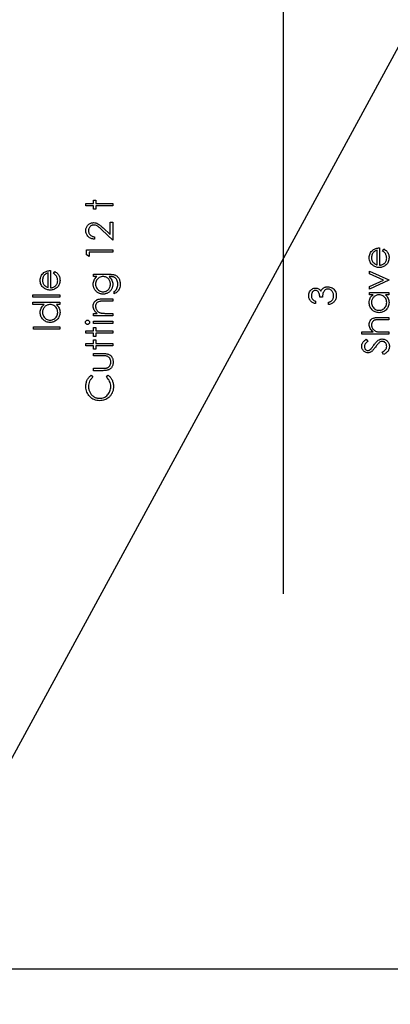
# Model space of a CAD drawing. Header units: inches. Extents: x 0.1 to 87.3, y 0.1 to 33.9.
# Tile 105 of 161: x 25.5 to 26.8, y 18.1 to 21.6. Entities that reach past the tile are written whole.
import ezdxf

# ---------------------------------------------------------------- set-up
doc = ezdxf.new("R2010")
doc.units = ezdxf.units.IN
doc.header["$MEASUREMENT"] = 0
doc.layers.add('BOARDER_2', color=5, linetype='Continuous', lineweight=35)
doc.layers.add('DIMENSIONS', color=171, linetype='Continuous')
doc.layers.add('STATION_LINES', color=231, linetype='Continuous')
doc.styles.add('SLDTEXTSTYLE0', font='TXT', dxfattribs={"width": 0.75})
doc.dimstyles.new('SLDDIMSTYLE3', dxfattribs={"dimtxt": 0.125, "dimasz": 0.13, "dimexe": 0, "dimexo": 0.0625, "dimgap": 0.03125, "dimtad": 0, "dimtih": 1, "dimtoh": 1, "dimdec": 4, "dimlfac": 1.333333, "dimrnd": 1e-09, "dimzin": 12, "dimdsep": 46, "dimtxsty": 'SLDTEXTSTYLE0', "dimsah": 1, "dimcen": 0.09, "dimadec": 0, "dimazin": 3, "dimtfac": 1, "dimtdec": 4, "dimtofl": 0, "dimtmove": 0, "dimatfit": 3, "dimfxl": 0, "dimfrac": 2, "dimtolj": 1, "dimtzin": 12, "dimarcsym": 0})
doc.dimstyles.new('SLDDIMSTYLE5', dxfattribs={"dimtxt": 0.18, "dimasz": 0.04, "dimexe": 0, "dimexo": 0.0625, "dimgap": 0, "dimtad": 0, "dimtih": 1, "dimtoh": 1, "dimdec": 0, "dimrnd": 1e-09, "dimzin": 0, "dimdsep": 46, "dimtxsty": 'Standard', "dimblk1": 'DOT', "dimblk2": 'DOT', "dimsah": 1, "dimcen": 0.09, "dimadec": 0, "dimazin": 0, "dimtfac": 0.04, "dimtdec": 0, "dimtofl": 0, "dimtmove": 0, "dimatfit": 3, "dimldrblk": 'DOT', "dimfxl": 0, "dimfrac": 2, "dimtolj": 1, "dimtzin": 0, "dimarcsym": 0})

# ---------------------------------------------------------------- blocks, each defined once
blk = doc.blocks.new('_D_6')
at = {"layer": 'DIMENSIONS'}
for p, q in [((1.8075, 22.5336), (1.8075, 18.1371)), ((31.7987, 22.2074), (31.7987, 18.1371)), ((1.8075, 18.2621), (17.0853, 18.2621)), ((31.7987, 18.2621), (17.7325, 18.2621))]:
    blk.add_line(p, q, dxfattribs=at)
for centre, start, end in [((17.3071, 18.2494), 153.4349, 206.5651), ((17.5106, 18.2494), 333.4349, 26.5651)]:
    blk.add_arc(centre, 0.2219, start, end, dxfattribs=at)
for points in [[(1.8075, 18.2621), (1.9375, 18.2421), (1.9375, 18.2821)], [(31.7987, 18.2621), (31.6687, 18.2821), (31.6687, 18.2421)]]:
    blk.add_solid(points, dxfattribs=at)
at = {"layer": 'DIMENSIONS', "insert": (17.1087, 18.3113), "char_height": 0.125, "attachment_point": 1, "style": 'SLDTEXTSTYLE0'}
blk.add_mtext('39.9883', dxfattribs=at)
blk = doc.blocks.new('_Dot')
at = {"color": 0, "linetype": 'ByBlock', "lineweight": -2}
blk.add_line((-0.5, 0), (-1, 0), dxfattribs=at)
at = {"color": 0, "linetype": 'ByBlock', "const_width": 0.5}
blk.add_lwpolyline([(-0.25, 0, 1), (0.25, 0, 1)], format="xyb", close=True, dxfattribs=at)

msp = doc.modelspace()

# ---------------------------------------------------------------- linework, layer by layer
at = {"color": 7, "linetype": 'Continuous', "flags": 128}
for points in [[(25.742077, 20.983629), (25.742075, 20.992043), (25.742075, 20.992043), (25.769719, 20.992043), (25.769719, 20.992043), (25.769719, 21.004062), (25.769719, 21.004062), (25.778133, 21.004062), (25.778133, 21.004062), (25.778133, 20.992043), (25.778133, 20.992043), (25.838229, 20.992043), (25.838229, 20.992043), (25.838229, 20.983629), (25.838229, 20.983629), (25.778133, 20.983629), (25.778133, 20.983629), (25.778133, 20.97161), (25.778133, 20.97161), (25.769719, 20.97161), (25.769719, 20.97161), (25.769719, 20.983629), (25.769719, 20.983629), (25.742075, 20.983629)], [(25.773328, 20.873052), (25.773325, 20.864639), (25.773325, 20.864639), (25.769982, 20.864864), (25.76679, 20.865353), (25.763766, 20.866085), (25.760874, 20.867099), (25.758151, 20.868357), (25.755559, 20.869879), (25.753137, 20.871663), (25.750864, 20.87371), (25.748798, 20.875945), (25.747014, 20.87833), (25.745512, 20.880827), (25.744272, 20.883438), (25.743315, 20.886198), (25.74262, 20.889072), (25.742207, 20.892077), (25.742075, 20.895213), (25.742075, 20.895213), (25.742207, 20.898293), (25.742601, 20.901241), (25.74324, 20.904021), (25.74416, 20.906669), (25.745324, 20.909148), (25.746751, 20.911476), (25.748423, 20.913674), (25.750376, 20.915702), (25.752498, 20.917542), (25.754714, 20.91912), (25.757024, 20.920472), (25.759428, 20.92158), (25.761907, 20.922425), (25.764499, 20.923045), (25.767165, 20.923402), (25.769945, 20.923533), (25.769945, 20.923533), (25.773851, 20.923289), (25.777626, 20.922557), (25.781269, 20.921355), (25.7848, 20.919646), (25.786603, 20.918556), (25.788575, 20.917242), (25.790697, 20.915702), (25.792969, 20.913937), (25.795392, 20.911927), (25.797965, 20.909711), (25.800688, 20.907251), (25.80358, 20.904565), (25.80358, 20.904565), (25.828614, 20.881109), (25.828614, 20.881109), (25.828614, 20.924735), (25.828614, 20.924735), (25.838229, 20.924735), (25.838229, 20.924735), (25.838229, 20.861033), (25.838229, 20.861033), (25.799429, 20.897391), (25.799429, 20.897391), (25.79665, 20.900039), (25.794058, 20.902443), (25.791655, 20.904603), (25.789438, 20.906518), (25.787391, 20.90819), (25.785551, 20.909636), (25.78388, 20.910819), (25.782396, 20.911777), (25.779579, 20.913242), (25.776687, 20.914293), (25.773738, 20.914913), (25.770696, 20.91512), (25.770696, 20.91512), (25.76878, 20.915026), (25.76694, 20.914744), (25.765175, 20.914293), (25.763466, 20.913655), (25.761813, 20.91281), (25.760254, 20.911796), (25.758752, 20.910613), (25.757306, 20.909223), (25.755991, 20.907702), (25.754846, 20.906105), (25.753888, 20.904434), (25.753099, 20.902669), (25.752479, 20.900809), (25.752047, 20.898894), (25.751784, 20.896884), (25.751691, 20.894781), (25.751691, 20.894781), (25.751784, 20.892584), (25.752047, 20.89048), (25.752479, 20.888471), (25.753118, 20.886555), (25.753907, 20.884734), (25.754883, 20.883006), (25.756029, 20.881372), (25.757362, 20.879832), (25.758865, 20.878424), (25.760498, 20.877184), (25.762283, 20.876095), (25.764198, 20.875156), (25.766264, 20.874386), (25.76848, 20.873785), (25.770827, 20.873334), (25.773325, 20.873052)], [(25.744481, 20.808843), (25.744479, 20.826177), (25.744479, 20.826177), (25.838229, 20.826177), (25.838229, 20.826177), (25.838229, 20.817764), (25.838229, 20.817764), (25.754094, 20.817764), (25.754094, 20.817764), (25.754094, 20.803341), (25.754094, 20.803341), (25.744479, 20.808843)], [(26.800962, 20.822309), (26.804886, 20.829783), (26.804886, 20.829783), (26.808022, 20.827943), (26.810839, 20.825971), (26.813337, 20.823867), (26.815516, 20.821614), (26.817431, 20.819229), (26.819084, 20.816712), (26.820511, 20.814027), (26.821675, 20.81121), (26.822596, 20.808224), (26.823272, 20.80505), (26.823666, 20.801688), (26.823798, 20.798139), (26.823798, 20.798139), (26.823629, 20.794195), (26.823122, 20.790477), (26.822276, 20.786983), (26.821093, 20.783697), (26.819572, 20.780655), (26.817713, 20.777819), (26.815516, 20.77519), (26.81298, 20.772805), (26.810238, 20.770664), (26.807403, 20.768804), (26.804473, 20.767246), (26.801468, 20.765969), (26.798351, 20.764954), (26.795177, 20.764241), (26.79189, 20.763828), (26.788529, 20.763677), (26.788529, 20.763677), (26.785374, 20.763809), (26.782294, 20.764166), (26.779308, 20.764785), (26.776397, 20.765649), (26.77358, 20.766757), (26.770857, 20.76811), (26.768209, 20.769725), (26.765655, 20.771565), (26.765655, 20.771565), (26.762669, 20.774175), (26.760077, 20.776992), (26.75788, 20.780016), (26.756077, 20.783265), (26.754687, 20.786721), (26.753692, 20.790383), (26.753091, 20.794251), (26.752884, 20.798345), (26.752884, 20.798345), (26.753091, 20.802552), (26.753729, 20.806552), (26.754781, 20.810327), (26.756265, 20.813876), (26.758143, 20.817219), (26.760471, 20.820337), (26.763213, 20.823248), (26.766368, 20.825933), (26.766368, 20.825933), (26.768828, 20.827661), (26.77142, 20.829145), (26.774181, 20.830422), (26.777073, 20.831455), (26.780115, 20.832281), (26.783308, 20.832882), (26.786651, 20.833239), (26.790144, 20.833389), (26.790144, 20.833389), (26.790144, 20.772091), (26.790144, 20.772091), (26.792848, 20.77226), (26.79544, 20.772635), (26.7979, 20.773236), (26.800229, 20.774063), (26.802426, 20.775077), (26.804511, 20.776316), (26.806464, 20.777781), (26.808304, 20.779453), (26.809957, 20.781293), (26.811403, 20.783227), (26.812624, 20.785274), (26.813619, 20.787434), (26.814389, 20.789688), (26.814933, 20.792054), (26.815271, 20.794514), (26.815384, 20.797087), (26.815384, 20.797087), (26.81529, 20.799604), (26.81499, 20.802064), (26.814483, 20.804505), (26.813769, 20.806909), (26.812905, 20.809219), (26.81191, 20.811341), (26.810783, 20.813276), (26.809525, 20.815041), (26.808004, 20.81675), (26.806069, 20.818534), (26.803722, 20.820393), (26.800961, 20.822309)], [(26.781733, 20.824975), (26.778406, 20.82398), (26.775458, 20.822759), (26.772829, 20.821351), (26.770575, 20.819736), (26.768584, 20.817895), (26.766819, 20.815754), (26.765223, 20.813351), (26.763852, 20.810665), (26.762744, 20.807811), (26.761936, 20.804862), (26.761467, 20.801857), (26.761298, 20.798777), (26.761298, 20.798777), (26.761392, 20.796261), (26.761692, 20.793819), (26.762199, 20.791472), (26.762913, 20.789237), (26.763814, 20.787059), (26.764903, 20.784993), (26.766218, 20.783021), (26.76772, 20.781124), (26.76772, 20.781124), (26.76896, 20.779809), (26.77035, 20.778589), (26.771871, 20.777443), (26.773561, 20.776392), (26.775383, 20.775415), (26.777355, 20.774514), (26.779458, 20.773706), (26.78173, 20.772974), (26.78173, 20.772974), (26.78173, 20.824975)], [(25.627214, 20.74178), (25.631136, 20.749254), (25.631136, 20.749254), (25.634272, 20.747414), (25.637089, 20.745442), (25.639587, 20.743339), (25.641766, 20.741085), (25.643681, 20.7387), (25.645334, 20.736183), (25.646761, 20.733498), (25.647925, 20.730681), (25.648846, 20.727695), (25.649522, 20.724521), (25.649916, 20.721159), (25.650048, 20.71761), (25.650048, 20.71761), (25.649879, 20.713666), (25.649372, 20.709948), (25.648526, 20.706455), (25.647343, 20.703168), (25.645822, 20.700126), (25.643963, 20.69729), (25.641766, 20.694661), (25.63923, 20.692276), (25.636488, 20.690135), (25.633653, 20.688276), (25.630723, 20.686717), (25.627718, 20.68544), (25.624601, 20.684426), (25.621427, 20.683712), (25.61814, 20.683299), (25.614779, 20.683149), (25.614779, 20.683149), (25.611624, 20.68328), (25.608544, 20.683637), (25.605558, 20.684257), (25.602647, 20.68512), (25.59983, 20.686228), (25.597107, 20.687581), (25.594459, 20.689196), (25.591905, 20.691036), (25.591905, 20.691036), (25.588919, 20.693647), (25.586327, 20.696464), (25.58413, 20.699487), (25.582327, 20.702736), (25.580937, 20.706192), (25.579942, 20.709854), (25.579341, 20.713722), (25.579134, 20.717817), (25.579134, 20.717817), (25.579341, 20.722023), (25.579979, 20.726023), (25.581031, 20.729798), (25.582515, 20.733348), (25.584393, 20.73669), (25.586721, 20.739808), (25.589463, 20.742719), (25.592618, 20.745404), (25.592618, 20.745404), (25.595078, 20.747132), (25.59767, 20.748616), (25.600431, 20.749893), (25.603323, 20.750926), (25.606365, 20.751752), (25.609558, 20.752353), (25.612901, 20.75271), (25.616394, 20.75286), (25.616394, 20.75286), (25.616394, 20.691562), (25.616394, 20.691562), (25.619098, 20.691731), (25.62169, 20.692107), (25.62415, 20.692708), (25.626479, 20.693534), (25.628676, 20.694548), (25.630761, 20.695788), (25.632714, 20.697252), (25.634554, 20.698924), (25.636207, 20.700764), (25.637653, 20.702699), (25.638874, 20.704746), (25.639869, 20.706905), (25.640639, 20.709159), (25.641183, 20.711525), (25.641521, 20.713985), (25.641634, 20.716558), (25.641634, 20.716558), (25.64154, 20.719075), (25.64124, 20.721535), (25.640733, 20.723976), (25.640019, 20.72638), (25.639155, 20.72869), (25.63816, 20.730812), (25.637033, 20.732747), (25.635775, 20.734512), (25.634254, 20.736221), (25.632319, 20.738005), (25.629972, 20.739864), (25.627211, 20.74178)], [(25.607981, 20.744447), (25.604656, 20.743451), (25.601708, 20.742231), (25.599079, 20.740822), (25.596825, 20.739207), (25.594834, 20.737367), (25.593069, 20.735226), (25.591473, 20.732822), (25.590102, 20.730136), (25.588994, 20.727282), (25.588186, 20.724333), (25.587717, 20.721328), (25.587548, 20.718248), (25.587548, 20.718248), (25.587642, 20.715732), (25.587942, 20.713291), (25.588449, 20.710943), (25.589163, 20.708708), (25.590064, 20.70653), (25.591153, 20.704464), (25.592468, 20.702492), (25.59397, 20.700595), (25.59397, 20.700595), (25.59521, 20.699281), (25.5966, 20.69806), (25.598121, 20.696914), (25.599811, 20.695863), (25.601633, 20.694886), (25.603605, 20.693985), (25.605708, 20.693177), (25.60798, 20.692445), (25.60798, 20.692445), (25.60798, 20.744447)], [(26.754087, 20.686754), (26.754086, 20.695863), (26.754086, 20.695863), (26.803966, 20.718605), (26.803966, 20.718605), (26.754086, 20.741348), (26.754086, 20.741348), (26.754086, 20.750456), (26.754086, 20.750456), (26.822596, 20.719206), (26.822596, 20.719206), (26.822596, 20.718004), (26.822596, 20.718004), (26.754086, 20.686754)], [(25.76972, 20.731225), (25.769719, 20.739639), (25.769719, 20.739639), (25.824088, 20.739639), (25.824088, 20.739639), (25.827562, 20.739601), (25.830792, 20.739489), (25.833778, 20.739282), (25.83652, 20.739019), (25.839037, 20.738662), (25.84129, 20.73823), (25.843318, 20.737723), (25.845103, 20.737141), (25.845103, 20.737141), (25.847394, 20.736202), (25.849535, 20.735113), (25.851544, 20.733873), (25.853422, 20.732465), (25.855169, 20.730887), (25.856784, 20.729178), (25.858249, 20.7273), (25.859582, 20.725253), (25.860784, 20.723094), (25.861817, 20.720821), (25.862681, 20.718436), (25.863394, 20.715939), (25.863958, 20.713347), (25.864352, 20.710643), (25.864596, 20.707826), (25.864671, 20.704915), (25.864671, 20.704915), (25.864521, 20.70067), (25.864052, 20.696651), (25.863263, 20.692839), (25.862155, 20.689252), (25.860784, 20.685947), (25.859206, 20.682961), (25.857422, 20.680313), (25.855413, 20.677965), (25.853046, 20.675824), (25.850211, 20.673777), (25.846868, 20.671805), (25.843037, 20.669927), (25.843037, 20.669927), (25.843037, 20.678341), (25.843037, 20.678341), (25.846192, 20.680463), (25.848896, 20.682886), (25.851168, 20.68559), (25.853009, 20.688576), (25.854436, 20.6919), (25.85545, 20.6956), (25.856051, 20.699656), (25.856258, 20.704107), (25.856258, 20.704107), (25.856051, 20.708502), (25.85545, 20.712539), (25.854436, 20.71622), (25.853009, 20.719544), (25.851281, 20.722474), (25.849366, 20.724953), (25.847225, 20.726962), (25.844877, 20.72854), (25.843544, 20.729178), (25.842023, 20.729723), (25.840295, 20.730174), (25.838379, 20.730549), (25.836238, 20.73085), (25.83391, 20.731056), (25.831374, 20.731188), (25.828651, 20.731225), (25.828651, 20.731225), (25.825102, 20.731225), (25.825102, 20.731225), (25.828088, 20.728596), (25.830717, 20.725704), (25.832952, 20.72253), (25.83483, 20.719075), (25.836313, 20.715431), (25.837384, 20.711675), (25.838022, 20.707826), (25.838229, 20.703844), (25.838229, 20.703844), (25.838154, 20.701497), (25.837947, 20.699187), (25.837572, 20.696914), (25.837065, 20.69468), (25.836407, 20.692482), (25.835619, 20.690323), (25.834661, 20.688182), (25.833572, 20.686097), (25.832351, 20.684088), (25.831036, 20.682191), (25.829628, 20.680407), (25.828107, 20.678735), (25.826492, 20.677195), (25.824783, 20.675768), (25.822961, 20.674453), (25.821045, 20.673251), (25.819055, 20.6722), (25.817008, 20.67128), (25.814923, 20.670491), (25.812782, 20.669852), (25.810604, 20.669364), (25.808369, 20.669007), (25.806078, 20.668801), (25.803749, 20.668725), (25.803749, 20.668725), (25.80142, 20.668801), (25.79911, 20.669026), (25.796857, 20.669383), (25.794641, 20.669909), (25.792462, 20.670566), (25.790321, 20.671373), (25.788237, 20.672331), (25.786171, 20.673439), (25.78418, 20.674679), (25.782302, 20.676031), (25.780537, 20.677496), (25.778865, 20.679073), (25.777307, 20.680764), (25.77586, 20.682566), (25.774508, 20.684482), (25.773269, 20.68651), (25.772161, 20.688614), (25.771184, 20.690736), (25.770377, 20.692895), (25.769701, 20.695074), (25.769194, 20.69729), (25.768818, 20.699544), (25.768593, 20.701816), (25.768517, 20.704107), (25.768517, 20.704107), (25.768705, 20.707882), (25.76925, 20.711525), (25.770151, 20.715037), (25.771428, 20.718418), (25.773156, 20.721704), (25.775447, 20.724953), (25.778302, 20.728108), (25.781701, 20.731225), (25.781701, 20.731225), (25.769719, 20.731225)], [(25.776932, 20.704783), (25.777156, 20.701102), (25.777832, 20.697553), (25.77894, 20.694154), (25.780499, 20.690867), (25.782471, 20.687825), (25.784781, 20.685139), (25.787429, 20.682792), (25.790415, 20.680782), (25.793645, 20.679186), (25.797007, 20.678059), (25.800481, 20.677364), (25.804087, 20.677139), (25.804087, 20.677139), (25.80681, 20.677252), (25.80942, 20.677608), (25.811918, 20.678209), (25.814284, 20.679036), (25.816519, 20.680087), (25.818641, 20.681383), (25.820651, 20.682923), (25.822529, 20.684689), (25.824238, 20.686642), (25.825722, 20.688745), (25.826961, 20.690999), (25.827994, 20.693365), (25.828783, 20.695881), (25.829365, 20.698548), (25.829703, 20.701346), (25.829816, 20.704276), (25.829816, 20.704276), (25.829703, 20.707243), (25.829365, 20.71006), (25.828801, 20.712727), (25.828013, 20.715244), (25.826999, 20.71761), (25.82574, 20.719826), (25.824275, 20.721911), (25.822585, 20.723826), (25.820707, 20.725554), (25.818679, 20.727056), (25.816519, 20.728333), (25.814228, 20.729385), (25.811787, 20.730193), (25.809195, 20.730756), (25.806472, 20.731113), (25.803599, 20.731225), (25.803599, 20.731225), (25.799861, 20.731019), (25.79635, 20.73038), (25.793025, 20.72931), (25.789908, 20.727826), (25.787053, 20.725948), (25.784537, 20.723713), (25.782302, 20.721141), (25.780405, 20.718192), (25.778884, 20.715018), (25.777795, 20.711732), (25.777156, 20.708314), (25.776931, 20.704783)], [(26.561098, 20.643485), (26.561097, 20.635072), (26.561097, 20.635072), (26.55828, 20.635804), (26.555651, 20.636706), (26.553172, 20.637738), (26.550862, 20.63894), (26.548721, 20.640274), (26.546749, 20.641776), (26.544927, 20.643429), (26.543294, 20.645232), (26.541829, 20.647147), (26.54057, 20.649157), (26.5395, 20.651241), (26.538617, 20.65342), (26.537941, 20.655692), (26.537453, 20.65804), (26.537152, 20.660462), (26.537059, 20.662979), (26.537059, 20.662979), (26.537265, 20.666641), (26.537904, 20.670172), (26.538955, 20.673571), (26.54042, 20.676857), (26.542242, 20.6799), (26.544364, 20.682566), (26.546787, 20.684876), (26.549491, 20.686829), (26.552383, 20.688369), (26.555332, 20.689477), (26.558336, 20.690135), (26.561416, 20.69036), (26.561416, 20.69036), (26.564384, 20.690191), (26.567182, 20.689684), (26.56983, 20.68882), (26.572327, 20.687618), (26.574656, 20.686078), (26.576835, 20.6842), (26.578844, 20.681984), (26.580703, 20.679411), (26.580703, 20.679411), (26.582225, 20.68236), (26.584084, 20.685045), (26.586225, 20.687449), (26.588704, 20.689571), (26.588704, 20.689571), (26.590582, 20.690886), (26.592535, 20.692013), (26.594525, 20.692989), (26.596591, 20.693778), (26.598695, 20.694379), (26.600854, 20.694811), (26.603089, 20.695074), (26.605362, 20.695168), (26.605362, 20.695168), (26.609287, 20.694905), (26.613118, 20.694097), (26.616874, 20.692764), (26.620517, 20.690886), (26.623916, 20.688557), (26.626921, 20.685853), (26.629494, 20.682735), (26.631672, 20.679242), (26.6334, 20.675449), (26.63464, 20.67143), (26.635372, 20.667186), (26.635616, 20.662735), (26.635616, 20.662735), (26.635504, 20.65973), (26.635184, 20.656838), (26.634621, 20.654077), (26.63387, 20.651448), (26.632874, 20.64895), (26.631672, 20.646584), (26.630245, 20.64433), (26.628592, 20.642208), (26.626733, 20.640236), (26.624667, 20.638452), (26.622395, 20.636837), (26.619935, 20.63541), (26.617249, 20.634151), (26.614357, 20.633081), (26.611277, 20.63218), (26.607972, 20.631466), (26.607972, 20.631466), (26.607972, 20.639879), (26.607972, 20.639879), (26.610132, 20.640555), (26.612141, 20.641288), (26.614, 20.642114), (26.615691, 20.642997), (26.617231, 20.643936), (26.61862, 20.644969), (26.61986, 20.646058), (26.62093, 20.647222), (26.62093, 20.647222), (26.622113, 20.648819), (26.623146, 20.650509), (26.624029, 20.652312), (26.624743, 20.654209), (26.625287, 20.656218), (26.625682, 20.65834), (26.625926, 20.660556), (26.626001, 20.662885), (26.626001, 20.662885), (26.625907, 20.665514), (26.625625, 20.668012), (26.625175, 20.670378), (26.624517, 20.672613), (26.623691, 20.674698), (26.622658, 20.676669), (26.621456, 20.678491), (26.620066, 20.6802), (26.618545, 20.68174), (26.616968, 20.683073), (26.615334, 20.6842), (26.613625, 20.68512), (26.611859, 20.685834), (26.610019, 20.686341), (26.608122, 20.68666), (26.606169, 20.686754), (26.606169, 20.686754), (26.603559, 20.686548), (26.601023, 20.685947), (26.598582, 20.684933), (26.596216, 20.683505), (26.594056, 20.68174), (26.592159, 20.679712), (26.590563, 20.677383), (26.589248, 20.674791), (26.588685, 20.673345), (26.588178, 20.671693), (26.587746, 20.669871), (26.587352, 20.667843), (26.587013, 20.665646), (26.586732, 20.66326), (26.586506, 20.660669), (26.586337, 20.657908), (26.586337, 20.657908), (26.576722, 20.657908), (26.576722, 20.657908), (26.576591, 20.661382), (26.576177, 20.664688), (26.575483, 20.667843), (26.574506, 20.670829), (26.573323, 20.673552), (26.571989, 20.675862), (26.570487, 20.677777), (26.568853, 20.679299), (26.567107, 20.680463), (26.565285, 20.681289), (26.563369, 20.681778), (26.561379, 20.681947), (26.561379, 20.681947), (26.559914, 20.681872), (26.558487, 20.681609), (26.557116, 20.681195), (26.555801, 20.680613), (26.554543, 20.679862), (26.553322, 20.678942), (26.552158, 20.677853), (26.551031, 20.676594), (26.550017, 20.675223), (26.549134, 20.673759), (26.548383, 20.6722), (26.547763, 20.670547), (26.547294, 20.668819), (26.546956, 20.666998), (26.546749, 20.665082), (26.546674, 20.663091), (26.546674, 20.663091), (26.54688, 20.659899), (26.5475, 20.656913), (26.548514, 20.654171), (26.54996, 20.651636), (26.550862, 20.650453), (26.551895, 20.649326), (26.553059, 20.648236), (26.554393, 20.647204), (26.555857, 20.646189), (26.557454, 20.64525), (26.5592, 20.644349), (26.561097, 20.643485)], [(26.754087, 20.674735), (26.822596, 20.674735), (26.822596, 20.674735), (26.822596, 20.666322), (26.822596, 20.666322), (26.810745, 20.666322), (26.810745, 20.666322), (26.813901, 20.663411), (26.816624, 20.66035), (26.818858, 20.657082), (26.820661, 20.653664), (26.822032, 20.650077), (26.823009, 20.64634), (26.82361, 20.642415), (26.823798, 20.638339), (26.823798, 20.638339), (26.823629, 20.634715), (26.82314, 20.631222), (26.822333, 20.62786), (26.821206, 20.62463), (26.819741, 20.62155), (26.817957, 20.618583), (26.815854, 20.615766), (26.813412, 20.61308), (26.810745, 20.61062), (26.807947, 20.608498), (26.804999, 20.606714), (26.8019, 20.60523), (26.79867, 20.604085), (26.795308, 20.603277), (26.791796, 20.602789), (26.788153, 20.60262), (26.788153, 20.60262), (26.784585, 20.602789), (26.781129, 20.603277), (26.777824, 20.604103), (26.774631, 20.605268), (26.771589, 20.606751), (26.768678, 20.608554), (26.76588, 20.610695), (26.763232, 20.613174), (26.760809, 20.615878), (26.758706, 20.618733), (26.756922, 20.6217), (26.755476, 20.624818), (26.75433, 20.628067), (26.753523, 20.631447), (26.753053, 20.634959), (26.752884, 20.638602), (26.752884, 20.638602), (26.753091, 20.64279), (26.75371, 20.646772), (26.754762, 20.650546), (26.756208, 20.654115), (26.758124, 20.657476), (26.760509, 20.66065), (26.763401, 20.66358), (26.766763, 20.666322), (26.766763, 20.666322), (26.754086, 20.666322), (26.754086, 20.666322), (26.754086, 20.674735)], [(25.552693, 20.657908), (25.552692, 20.666322), (25.552692, 20.666322), (25.648846, 20.666322), (25.648846, 20.666322), (25.648846, 20.657908), (25.648846, 20.657908), (25.552692, 20.657908)], [(25.552693, 20.639879), (25.648846, 20.639879), (25.648846, 20.639879), (25.648846, 20.631466), (25.648846, 20.631466), (25.636995, 20.631466), (25.636995, 20.631466), (25.640151, 20.628555), (25.642874, 20.625494), (25.645108, 20.622226), (25.646911, 20.618808), (25.648282, 20.615221), (25.649259, 20.611484), (25.64986, 20.607559), (25.650048, 20.603484), (25.650048, 20.603484), (25.649879, 20.599859), (25.64939, 20.596366), (25.648583, 20.593004), (25.647456, 20.589774), (25.645991, 20.586694), (25.644207, 20.583727), (25.642104, 20.58091), (25.639662, 20.578224), (25.636995, 20.575764), (25.634197, 20.573642), (25.631249, 20.571858), (25.62815, 20.570374), (25.62492, 20.569229), (25.621558, 20.568421), (25.618046, 20.567933), (25.614403, 20.567764), (25.614403, 20.567764), (25.610835, 20.567933), (25.607379, 20.568421), (25.604074, 20.569248), (25.600881, 20.570412), (25.597839, 20.571896), (25.594928, 20.573698), (25.59213, 20.575839), (25.589482, 20.578318), (25.587059, 20.581023), (25.584956, 20.583877), (25.583172, 20.586844), (25.581726, 20.589962), (25.58058, 20.593211), (25.579773, 20.596591), (25.579303, 20.600103), (25.579134, 20.603747), (25.579134, 20.603747), (25.57936, 20.607934), (25.580036, 20.611916), (25.581162, 20.615691), (25.58274, 20.619259), (25.584787, 20.62262), (25.587266, 20.625794), (25.590214, 20.628724), (25.593595, 20.631466), (25.593595, 20.631466), (25.552692, 20.631466), (25.552692, 20.631466), (25.552692, 20.639879)], [(25.76972, 20.591802), (25.769719, 20.600216), (25.769719, 20.600216), (25.782077, 20.600216), (25.782077, 20.600216), (25.778771, 20.602977), (25.775954, 20.605869), (25.773607, 20.608911), (25.771748, 20.612104), (25.770339, 20.615428), (25.769325, 20.618902), (25.768724, 20.622527), (25.768517, 20.626283), (25.768517, 20.626283), (25.768762, 20.630076), (25.769494, 20.633644), (25.770696, 20.636987), (25.772386, 20.640105), (25.77449, 20.642922), (25.776931, 20.645363), (25.779692, 20.647391), (25.782809, 20.649025), (25.784574, 20.649701), (25.786546, 20.650283), (25.788762, 20.650772), (25.791204, 20.651185), (25.793871, 20.651485), (25.796763, 20.651711), (25.799899, 20.651861), (25.803242, 20.651899), (25.803242, 20.651899), (25.838229, 20.651899), (25.838229, 20.651899), (25.838229, 20.643485), (25.838229, 20.643485), (25.806002, 20.643485), (25.806002, 20.643485), (25.803204, 20.643466), (25.80065, 20.643429), (25.79834, 20.643354), (25.796274, 20.643241), (25.794434, 20.643091), (25.792856, 20.642922), (25.791504, 20.642715), (25.790415, 20.64249), (25.790415, 20.64249), (25.78726, 20.641532), (25.784537, 20.640199), (25.782208, 20.638508), (25.780311, 20.636461), (25.778828, 20.634058), (25.777776, 20.631316), (25.777138, 20.628236), (25.776931, 20.624818), (25.776931, 20.624818), (25.777006, 20.622789), (25.77725, 20.620818), (25.777663, 20.618883), (25.778246, 20.617024), (25.778978, 20.615202), (25.779861, 20.613437), (25.780931, 20.611728), (25.782152, 20.610075), (25.783504, 20.608517), (25.784912, 20.607108), (25.786415, 20.605831), (25.787992, 20.604686), (25.789645, 20.60369), (25.791373, 20.602826), (25.793194, 20.602094), (25.795072, 20.601512), (25.795072, 20.601512), (25.796462, 20.601211), (25.798115, 20.600948), (25.800012, 20.600723), (25.80219, 20.600535), (25.804613, 20.600404), (25.807298, 20.600291), (25.810247, 20.600235), (25.813458, 20.600216), (25.813458, 20.600216), (25.838229, 20.600216), (25.838229, 20.600216), (25.838229, 20.591802), (25.838229, 20.591802), (25.769719, 20.591802)], [(26.761299, 20.638715), (26.761523, 20.635034), (26.76218, 20.631503), (26.763288, 20.628123), (26.764828, 20.624874), (26.766781, 20.621869), (26.769073, 20.619184), (26.771739, 20.616817), (26.774744, 20.61477), (26.777974, 20.613137), (26.781317, 20.611972), (26.784735, 20.611259), (26.788247, 20.611033), (26.788247, 20.611033), (26.79174, 20.611277), (26.795158, 20.611972), (26.798482, 20.613155), (26.80175, 20.614808), (26.804792, 20.616874), (26.807497, 20.61924), (26.809825, 20.621944), (26.811797, 20.624968), (26.813375, 20.628217), (26.814483, 20.631579), (26.815159, 20.635053), (26.815384, 20.63864), (26.815384, 20.63864), (26.815159, 20.642283), (26.814502, 20.645833), (26.813375, 20.649269), (26.811816, 20.652612), (26.809882, 20.655711), (26.807628, 20.658453), (26.805074, 20.660782), (26.802182, 20.662753), (26.799046, 20.664312), (26.795721, 20.665439), (26.79221, 20.666096), (26.788491, 20.666322), (26.788491, 20.666322), (26.785655, 20.66619), (26.782932, 20.665815), (26.780322, 20.665195), (26.777843, 20.664331), (26.775477, 20.663204), (26.773223, 20.661833), (26.771101, 20.660218), (26.769091, 20.65834), (26.76727, 20.656293), (26.765673, 20.654133), (26.76434, 20.651842), (26.763251, 20.649457), (26.762387, 20.646941), (26.761786, 20.644311), (26.76141, 20.64157), (26.761298, 20.638715)], [(25.587551, 20.603859), (25.587773, 20.600178), (25.58843, 20.596648), (25.589538, 20.593267), (25.591078, 20.590018), (25.593031, 20.587014), (25.595323, 20.584328), (25.597989, 20.581962), (25.600994, 20.579915), (25.604224, 20.578281), (25.607567, 20.577116), (25.610985, 20.576403), (25.614497, 20.576177), (25.614497, 20.576177), (25.61799, 20.576422), (25.621408, 20.577116), (25.624732, 20.5783), (25.628, 20.579952), (25.631042, 20.582018), (25.633747, 20.584384), (25.636075, 20.587089), (25.638047, 20.590112), (25.639625, 20.593361), (25.640733, 20.596723), (25.641409, 20.600197), (25.641634, 20.603784), (25.641634, 20.603784), (25.641409, 20.607427), (25.640752, 20.610977), (25.639625, 20.614414), (25.638066, 20.617756), (25.636132, 20.620855), (25.633878, 20.623597), (25.631324, 20.625926), (25.628432, 20.627898), (25.625296, 20.629456), (25.621971, 20.630583), (25.61846, 20.631241), (25.614741, 20.631466), (25.614741, 20.631466), (25.611905, 20.631334), (25.609182, 20.630959), (25.606572, 20.630339), (25.604093, 20.629475), (25.601727, 20.628348), (25.599473, 20.626977), (25.597351, 20.625362), (25.595341, 20.623484), (25.59352, 20.621437), (25.591923, 20.619278), (25.59059, 20.616986), (25.589501, 20.614601), (25.588637, 20.612085), (25.588036, 20.609456), (25.58766, 20.606714), (25.587548, 20.603859)], [(25.740874, 20.568327), (25.741005, 20.569886), (25.741399, 20.571332), (25.742075, 20.572666), (25.742995, 20.573867), (25.744103, 20.574882), (25.745343, 20.575595), (25.746676, 20.576027), (25.748122, 20.576177), (25.748122, 20.576177), (25.749531, 20.576027), (25.750845, 20.575595), (25.752066, 20.574882), (25.753174, 20.573867), (25.754094, 20.572666), (25.754771, 20.571332), (25.755165, 20.569886), (25.755296, 20.568327), (25.755296, 20.568327), (25.755165, 20.566787), (25.754771, 20.565379), (25.754094, 20.564046), (25.753174, 20.562844), (25.752066, 20.561848), (25.750845, 20.561135), (25.749531, 20.560703), (25.748122, 20.560552), (25.748122, 20.560552), (25.746676, 20.560703), (25.745343, 20.561135), (25.744103, 20.561848), (25.742995, 20.562844), (25.742075, 20.564046), (25.741399, 20.565379), (25.741005, 20.566787), (25.740873, 20.568327)], [(25.76972, 20.564158), (25.769719, 20.572572), (25.769719, 20.572572), (25.838229, 20.572572), (25.838229, 20.572572), (25.838229, 20.564158), (25.838229, 20.564158), (25.769719, 20.564158)], [(26.726445, 20.525697), (26.726442, 20.53411), (26.726442, 20.53411), (26.767026, 20.53411), (26.767026, 20.53411), (26.763701, 20.53689), (26.760828, 20.539819), (26.758387, 20.542862), (26.756396, 20.546054), (26.754856, 20.549378), (26.753767, 20.552853), (26.75311, 20.55644), (26.752884, 20.560177), (26.752884, 20.560177), (26.753128, 20.56397), (26.753861, 20.567539), (26.755063, 20.570881), (26.756753, 20.573999), (26.758856, 20.576816), (26.761298, 20.579257), (26.764058, 20.581286), (26.767157, 20.582919), (26.768904, 20.583596), (26.770894, 20.584178), (26.773092, 20.584666), (26.775533, 20.585079), (26.778218, 20.58538), (26.781111, 20.585605), (26.784247, 20.585755), (26.787608, 20.585793), (26.787608, 20.585793), (26.822596, 20.585793), (26.822596, 20.585793), (26.822596, 20.577379), (26.822596, 20.577379), (26.790369, 20.577379), (26.790369, 20.577379), (26.787571, 20.577361), (26.785017, 20.577323), (26.782707, 20.577248), (26.780641, 20.577135), (26.778801, 20.577004), (26.777223, 20.576835), (26.775871, 20.576628), (26.774782, 20.576403), (26.774782, 20.576403), (26.771627, 20.575389), (26.768904, 20.574036), (26.766575, 20.572346), (26.764678, 20.570299), (26.763194, 20.567914), (26.762143, 20.565191), (26.761504, 20.562111), (26.761298, 20.558693), (26.761298, 20.558693), (26.761373, 20.556665), (26.761617, 20.554693), (26.76203, 20.552759), (26.762612, 20.550899), (26.763345, 20.549078), (26.764227, 20.547331), (26.765298, 20.545622), (26.766518, 20.54397), (26.767871, 20.542411), (26.769279, 20.541002), (26.770782, 20.539725), (26.772359, 20.53858), (26.774012, 20.537584), (26.775739, 20.536721), (26.777561, 20.535988), (26.779439, 20.535406), (26.779439, 20.535406), (26.78081, 20.535105), (26.782444, 20.534843), (26.784341, 20.534617), (26.786519, 20.534429), (26.788942, 20.534298), (26.791646, 20.534185), (26.794595, 20.534129), (26.797825, 20.53411), (26.797825, 20.53411), (26.822596, 20.53411), (26.822596, 20.53411), (26.822596, 20.525697), (26.822596, 20.525697), (26.726442, 20.525697)], [(25.555097, 20.543725), (25.555096, 20.552139), (25.555096, 20.552139), (25.648846, 20.552139), (25.648846, 20.552139), (25.648846, 20.543725), (25.648846, 20.543725), (25.555096, 20.543725)], [(25.742077, 20.529302), (25.742075, 20.537716), (25.742075, 20.537716), (25.769719, 20.537716), (25.769719, 20.537716), (25.769719, 20.549735), (25.769719, 20.549735), (25.778133, 20.549735), (25.778133, 20.549735), (25.778133, 20.537716), (25.778133, 20.537716), (25.838229, 20.537716), (25.838229, 20.537716), (25.838229, 20.529302), (25.838229, 20.529302), (25.778133, 20.529302), (25.778133, 20.529302), (25.778133, 20.517283), (25.778133, 20.517283), (25.769719, 20.517283), (25.769719, 20.517283), (25.769719, 20.529302), (25.769719, 20.529302), (25.742075, 20.529302)], [(25.742077, 20.484831), (25.742075, 20.493245), (25.742075, 20.493245), (25.769719, 20.493245), (25.769719, 20.493245), (25.769719, 20.505264), (25.769719, 20.505264), (25.778133, 20.505264), (25.778133, 20.505264), (25.778133, 20.493245), (25.778133, 20.493245), (25.838229, 20.493245), (25.838229, 20.493245), (25.838229, 20.484831), (25.838229, 20.484831), (25.778133, 20.484831), (25.778133, 20.484831), (25.778133, 20.472812), (25.778133, 20.472812), (25.769719, 20.472812), (25.769719, 20.472812), (25.769719, 20.484831), (25.769719, 20.484831), (25.742075, 20.484831)], [(26.804514, 20.453581), (26.799759, 20.461506), (26.799759, 20.461506), (26.803421, 20.463779), (26.806595, 20.466126), (26.809281, 20.468568), (26.811478, 20.471103), (26.813187, 20.473713), (26.814408, 20.476418), (26.81514, 20.479216), (26.815384, 20.482089), (26.815384, 20.482089), (26.815253, 20.48455), (26.81484, 20.486935), (26.814145, 20.489245), (26.813187, 20.491479), (26.812004, 20.493545), (26.810633, 20.495348), (26.809055, 20.496888), (26.807309, 20.498165), (26.80545, 20.49916), (26.803515, 20.499893), (26.801543, 20.500306), (26.799496, 20.500456), (26.799496, 20.500456), (26.797168, 20.50025), (26.794858, 20.499611), (26.792566, 20.498559), (26.790294, 20.497095), (26.790294, 20.497095), (26.788698, 20.495818), (26.787026, 20.494315), (26.78528, 20.49255), (26.783458, 20.490559), (26.781543, 20.488324), (26.779552, 20.485864), (26.777486, 20.483141), (26.775345, 20.480193), (26.775345, 20.480193), (26.773223, 20.477244), (26.771232, 20.474596), (26.769411, 20.472249), (26.767739, 20.470183), (26.766218, 20.468399), (26.764866, 20.466915), (26.763645, 20.465732), (26.762593, 20.464831), (26.762593, 20.464831), (26.760922, 20.46361), (26.759232, 20.462539), (26.757504, 20.461638), (26.755739, 20.460905), (26.753936, 20.460323), (26.752095, 20.45991), (26.750217, 20.459666), (26.748321, 20.459591), (26.748321, 20.459591), (26.745353, 20.459779), (26.742499, 20.460342), (26.739794, 20.461262), (26.737222, 20.462558), (26.734855, 20.464211), (26.732733, 20.466145), (26.730893, 20.468399), (26.729315, 20.470934), (26.728057, 20.473695), (26.727156, 20.476587), (26.72663, 20.479573), (26.726442, 20.48269), (26.726442, 20.48269), (26.726648, 20.485996), (26.727287, 20.489207), (26.728339, 20.492287), (26.729822, 20.495273), (26.730761, 20.496757), (26.731869, 20.49824), (26.733165, 20.499761), (26.734649, 20.501301), (26.736301, 20.50286), (26.738123, 20.504438), (26.740133, 20.506053), (26.742311, 20.507668), (26.742311, 20.507668), (26.748076, 20.500062), (26.748076, 20.500062), (26.746311, 20.498672), (26.744715, 20.497339), (26.743269, 20.496062), (26.741992, 20.494822), (26.740846, 20.493658), (26.73987, 20.492531), (26.739043, 20.491442), (26.738386, 20.490428), (26.737372, 20.488399), (26.736639, 20.486277), (26.736207, 20.484061), (26.736057, 20.481751), (26.736057, 20.481751), (26.736264, 20.478859), (26.736921, 20.476249), (26.737973, 20.47392), (26.739475, 20.471854), (26.741297, 20.470164), (26.743306, 20.468962), (26.745522, 20.468248), (26.747926, 20.468004), (26.747926, 20.468004), (26.749429, 20.468079), (26.750931, 20.468342), (26.752377, 20.468737), (26.753823, 20.469319), (26.755288, 20.470126), (26.756809, 20.471197), (26.758387, 20.472549), (26.760039, 20.474183), (26.760039, 20.474183), (26.760584, 20.474803), (26.761298, 20.475685), (26.76218, 20.47685), (26.76327, 20.478296), (26.764528, 20.480005), (26.765955, 20.481995), (26.76757, 20.484249), (26.769373, 20.486784), (26.769373, 20.486784), (26.771608, 20.489827), (26.773768, 20.492625), (26.775871, 20.49516), (26.777918, 20.497451), (26.77989, 20.499498), (26.781805, 20.501301), (26.783665, 20.50286), (26.785449, 20.504156), (26.788979, 20.506222), (26.792529, 20.507687), (26.796078, 20.508569), (26.799628, 20.50887), (26.799628, 20.50887), (26.802144, 20.508757), (26.804586, 20.508381), (26.806933, 20.50778), (26.809206, 20.506917), (26.811384, 20.505827), (26.813487, 20.504475), (26.815497, 20.502898), (26.817431, 20.501057), (26.819197, 20.499048), (26.820736, 20.496944), (26.822051, 20.494728), (26.823103, 20.492418), (26.823929, 20.489996), (26.82453, 20.48746), (26.824887, 20.484831), (26.825, 20.482089), (26.825, 20.482089), (26.824924, 20.479967), (26.824699, 20.477883), (26.824342, 20.475854), (26.823816, 20.473882), (26.823159, 20.471967), (26.822352, 20.470089), (26.821394, 20.468267), (26.820286, 20.466483), (26.819009, 20.464755), (26.817525, 20.463065), (26.815854, 20.461394), (26.813994, 20.45976), (26.81191, 20.458164), (26.809637, 20.456605), (26.807177, 20.455084), (26.804511, 20.453581)], [(25.76972, 20.395889), (25.769719, 20.404302), (25.769719, 20.404302), (25.801495, 20.404302), (25.801495, 20.404302), (25.804293, 20.404321), (25.806848, 20.404378), (25.809195, 20.40449), (25.811317, 20.40464), (25.813195, 20.404828), (25.814867, 20.405054), (25.816294, 20.405317), (25.817515, 20.405636), (25.817515, 20.405636), (25.819036, 20.406199), (25.820482, 20.406857), (25.821834, 20.407645), (25.823111, 20.408528), (25.824313, 20.409542), (25.825421, 20.410669), (25.826454, 20.41189), (25.827393, 20.413242), (25.82897, 20.41619), (25.830116, 20.41942), (25.830792, 20.422913), (25.831017, 20.426669), (25.831017, 20.426669), (25.830792, 20.430425), (25.830135, 20.433881), (25.829027, 20.437036), (25.827487, 20.439891), (25.82559, 20.442388), (25.823393, 20.444473), (25.820933, 20.446144), (25.818191, 20.447384), (25.818191, 20.447384), (25.817064, 20.447703), (25.815674, 20.447985), (25.814003, 20.448229), (25.81205, 20.448436), (25.809815, 20.448586), (25.807317, 20.44868), (25.804538, 20.448755), (25.801495, 20.448774), (25.801495, 20.448774), (25.769719, 20.448774), (25.769719, 20.448774), (25.769719, 20.457187), (25.769719, 20.457187), (25.803073, 20.457187), (25.803073, 20.457187), (25.806472, 20.457131), (25.809665, 20.45698), (25.812651, 20.456718), (25.815411, 20.456342), (25.817947, 20.455872), (25.820257, 20.45529), (25.82236, 20.454595), (25.824257, 20.453807), (25.825984, 20.452905), (25.827618, 20.45191), (25.829158, 20.450783), (25.830604, 20.449581), (25.831938, 20.448248), (25.833196, 20.44682), (25.834342, 20.44528), (25.835393, 20.443628), (25.836332, 20.441881), (25.837159, 20.440022), (25.837853, 20.43805), (25.838417, 20.435984), (25.838868, 20.433787), (25.839187, 20.431496), (25.839375, 20.429111), (25.839431, 20.426594), (25.839431, 20.426594), (25.839375, 20.424097), (25.839187, 20.421693), (25.838868, 20.419402), (25.838417, 20.417204), (25.837853, 20.41512), (25.837159, 20.413148), (25.836332, 20.41127), (25.835393, 20.409504), (25.834342, 20.407852), (25.833177, 20.406293), (25.831938, 20.404847), (25.830586, 20.403514), (25.829121, 20.402293), (25.827562, 20.401185), (25.825909, 20.400171), (25.824163, 20.399269), (25.822247, 20.398481), (25.820106, 20.397786), (25.817721, 20.397204), (25.81513, 20.396734), (25.812294, 20.396358), (25.809251, 20.396096), (25.805965, 20.395945), (25.802453, 20.395889), (25.802453, 20.395889), (25.769719, 20.395889)], [(25.761684, 20.380264), (25.767316, 20.372902), (25.767316, 20.372902), (25.765456, 20.371306), (25.76371, 20.369634), (25.762076, 20.367888), (25.760555, 20.366066), (25.759165, 20.364151), (25.757869, 20.362179), (25.756705, 20.360113), (25.755653, 20.357972), (25.753925, 20.353502), (25.752686, 20.348826), (25.751935, 20.343943), (25.751691, 20.338835), (25.751691, 20.338835), (25.751766, 20.336018), (25.752029, 20.333239), (25.752442, 20.330516), (25.753024, 20.327868), (25.753775, 20.325238), (25.754677, 20.322684), (25.755766, 20.320187), (25.757005, 20.317726), (25.758395, 20.31536), (25.759897, 20.313144), (25.761513, 20.311059), (25.76324, 20.309106), (25.765081, 20.307285), (25.767034, 20.305613), (25.7691, 20.304073), (25.771278, 20.302665), (25.773551, 20.301407), (25.775898, 20.300336), (25.778321, 20.299416), (25.780818, 20.298665), (25.783373, 20.298082), (25.785983, 20.297669), (25.788687, 20.297406), (25.791448, 20.297331), (25.791448, 20.297331), (25.795598, 20.297519), (25.799561, 20.298082), (25.803354, 20.299003), (25.806979, 20.300317), (25.810416, 20.301989), (25.813684, 20.304055), (25.816782, 20.306477), (25.819693, 20.309275), (25.822341, 20.312355), (25.824651, 20.315642), (25.826585, 20.319116), (25.828182, 20.322778), (25.829421, 20.326647), (25.830304, 20.330703), (25.830848, 20.334966), (25.831017, 20.339417), (25.831017, 20.339417), (25.830773, 20.344319), (25.830041, 20.349014), (25.82882, 20.353502), (25.827111, 20.357803), (25.824914, 20.361878), (25.822228, 20.365766), (25.819055, 20.369428), (25.815392, 20.372902), (25.815392, 20.372902), (25.82097, 20.380264), (25.82097, 20.380264), (25.823243, 20.378461), (25.825402, 20.376546), (25.827412, 20.374536), (25.82929, 20.372414), (25.831036, 20.370179), (25.832651, 20.367832), (25.834135, 20.365371), (25.835487, 20.362817), (25.836689, 20.360169), (25.837741, 20.357446), (25.838623, 20.354648), (25.839356, 20.351756), (25.8399, 20.348807), (25.840314, 20.345765), (25.840558, 20.342666), (25.840633, 20.339474), (25.840633, 20.339474), (25.840577, 20.33645), (25.84037, 20.333502), (25.840051, 20.330647), (25.8396, 20.327868), (25.839037, 20.325163), (25.838323, 20.322553), (25.837497, 20.320018), (25.836539, 20.317557), (25.83545, 20.315172), (25.834229, 20.312881), (25.832877, 20.310665), (25.831412, 20.308524), (25.829816, 20.306477), (25.828088, 20.304505), (25.826229, 20.302608), (25.824238, 20.300806), (25.824238, 20.300806), (25.820688, 20.298026), (25.816951, 20.295603), (25.813045, 20.293556), (25.80897, 20.291885), (25.804688, 20.290589), (25.800237, 20.289669), (25.795617, 20.289106), (25.790809, 20.288918), (25.790809, 20.288918), (25.785758, 20.289143), (25.780912, 20.289819), (25.776274, 20.290946), (25.771842, 20.292524), (25.767616, 20.294533), (25.763578, 20.297012), (25.759766, 20.299923), (25.756141, 20.303303), (25.752836, 20.307022), (25.749982, 20.310947), (25.747578, 20.315116), (25.745587, 20.31951), (25.744047, 20.32413), (25.742958, 20.328976), (25.742301, 20.334065), (25.742075, 20.339361), (25.742075, 20.339361), (25.74215, 20.342591), (25.742394, 20.345746), (25.742808, 20.348807), (25.743371, 20.351793), (25.744085, 20.354704), (25.744967, 20.35754), (25.746019, 20.360301), (25.747221, 20.362968), (25.748573, 20.36554), (25.750057, 20.368001), (25.751672, 20.370348), (25.753418, 20.372564), (25.755296, 20.374668), (25.757287, 20.376658), (25.759428, 20.378517), (25.761682, 20.380264)]]:
    msp.add_lwpolyline(points, dxfattribs=at)
at = {"layer": 'STATION_LINES'}
msp.add_line((26.447435, 19.600705), (26.447435, 22.614639), dxfattribs=at)

# ---------------------------------------------------------------- dimensions: what is measured, and where the dimension line sits
at = {"layer": 'DIMENSIONS'}
dim = msp.add_linear_dim(base=(1.807477, 18.262123), p1=(31.798685, 22.257365), p2=(1.807477, 22.583647), text='(<>)', dimstyle='SLDDIMSTYLE3', dxfattribs=at)
dim.commit()
dim.dimension.update_dxf_attribs({"geometry": '_D_6', "text_midpoint": (17.408862, 18.262123), "dimtype": 160})

# ---------------------------------------------------------------- leaders
at = {"layer": 'BOARDER_2'}
msp.add_leader([(27.532934, 22.794136), (25.361206, 18.800703), (25.111206, 18.800703)], dimstyle='SLDDIMSTYLE5', dxfattribs=at)

doc.saveas('drawing.dxf')
